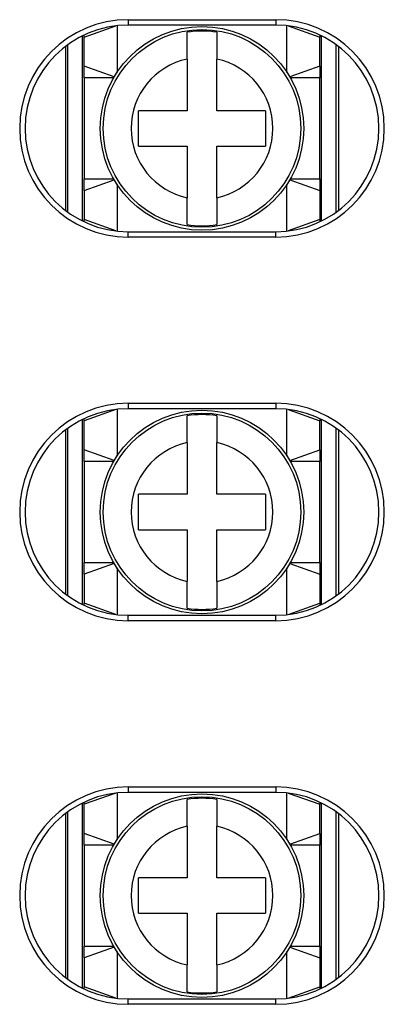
# Model space of a CAD drawing. Extents: x 2664 to 3343, y -1898 to 249.
# Tile 82 of 91: x 3043 to 3056, y 88 to 121. Entities that reach past the tile are written whole.
import ezdxf

# ---------------------------------------------------------------- set-up
doc = ezdxf.new("R2010")
doc.units = 0
doc.layers.add('DIM', color=2, linetype='CONTINUOUS')

msp = doc.modelspace()

# ---------------------------------------------------------------- linework, layer by layer
at = {"layer": 'DIM'}
for p, q in [((3047.148, 120.972), (3052.148, 120.972)), ((3047.148, 120.972), (3047.148, 120.788)), ((3052.148, 120.788), (3047.148, 120.788)), ((3052.148, 120.972), (3052.148, 120.788)), ((3045.648, 120.382), (3046.723, 120.762)), ((3046.768, 120.768), (3046.768, 119.187)), ((3049.148, 119.638), (3049.148, 120.549)), ((3050.148, 120.549), (3050.148, 119.638)), ((3052.528, 119.187), (3052.528, 120.768)), ((3052.573, 120.762), (3053.648, 120.382)), ((3045.098, 114.452), (3045.098, 120.125)), ((3045.598, 114.15), (3045.598, 120.426)), ((3045.648, 120.382), (3045.648, 120.451)), ((3045.648, 119.395), (3045.648, 120.382)), ((3053.648, 120.451), (3053.648, 120.382)), ((3053.648, 119.395), (3053.648, 120.382)), ((3053.698, 114.15), (3053.698, 120.426)), ((3054.198, 114.451), (3054.198, 120.125)), ((3045.023, 120.069), (3045.023, 114.507)), ((3054.273, 120.07), (3054.273, 114.507)), ((3049.148, 119.638), (3049.148, 117.888)), ((3050.148, 117.888), (3050.148, 119.638)), ((3045.648, 118.998), (3045.648, 119.395)), ((3046.671, 119.032), (3045.648, 119.395)), ((3053.648, 119.395), (3052.625, 119.032)), ((3053.648, 119.395), (3053.648, 118.998)), ((3046.652, 118.998), (3045.648, 118.998)), ((3045.648, 118.998), (3045.648, 115.578)), ((3053.648, 118.998), (3052.644, 118.998)), ((3053.648, 115.578), (3053.648, 118.998)), ((3047.498, 116.688), (3047.498, 117.888)), ((3049.148, 117.888), (3047.498, 117.888)), ((3051.798, 117.888), (3050.148, 117.888)), ((3051.798, 117.888), (3051.798, 116.688)), ((3047.498, 116.688), (3049.148, 116.688)), ((3049.148, 116.688), (3049.148, 114.938)), ((3050.148, 116.688), (3051.798, 116.688)), ((3050.148, 114.938), (3050.148, 116.688)), ((3045.648, 115.578), (3046.652, 115.578)), ((3045.648, 115.182), (3045.648, 115.578)), ((3045.648, 115.182), (3046.671, 115.544)), ((3052.625, 115.544), (3053.648, 115.182)), ((3052.644, 115.578), (3053.648, 115.578)), ((3053.648, 115.578), (3053.648, 115.182)), ((3045.648, 115.182), (3045.648, 114.195)), ((3046.768, 115.389), (3046.768, 113.809)), ((3052.528, 113.809), (3052.528, 115.389)), ((3053.648, 115.182), (3053.648, 114.195)), ((3049.148, 114.027), (3049.148, 114.938)), ((3050.148, 114.938), (3050.148, 114.027)), ((3045.648, 114.126), (3045.648, 114.195)), ((3046.722, 113.814), (3045.648, 114.195)), ((3053.648, 114.195), (3052.574, 113.814)), ((3053.648, 114.195), (3053.648, 114.126)), ((3047.148, 113.605), (3047.148, 113.788)), ((3047.148, 113.788), (3052.148, 113.788)), ((3052.148, 113.605), (3052.148, 113.788)), ((3052.148, 113.605), (3047.148, 113.605)), ((3047.148, 107.972), (3052.148, 107.972)), ((3047.148, 107.972), (3047.148, 107.788)), ((3052.148, 107.788), (3047.148, 107.788)), ((3052.148, 107.972), (3052.148, 107.788)), ((3046.723, 107.762), (3045.648, 107.382)), ((3045.648, 107.382), (3045.648, 107.45)), ((3046.768, 107.768), (3046.768, 106.187)), ((3049.148, 106.638), (3049.148, 107.549)), ((3050.148, 107.549), (3050.148, 106.638)), ((3052.528, 106.187), (3052.528, 107.768)), ((3052.573, 107.762), (3053.648, 107.382)), ((3053.648, 107.451), (3053.648, 107.382)), ((3045.098, 101.452), (3045.098, 107.125)), ((3045.598, 101.15), (3045.598, 107.426)), ((3045.648, 106.395), (3045.648, 107.382)), ((3053.648, 106.395), (3053.648, 107.382)), ((3053.698, 101.15), (3053.698, 107.426)), ((3054.198, 101.451), (3054.198, 107.125)), ((3045.023, 107.069), (3045.023, 101.507)), ((3054.273, 107.07), (3054.273, 101.507)), ((3049.148, 106.638), (3049.148, 104.888)), ((3050.148, 104.888), (3050.148, 106.638)), ((3045.648, 105.998), (3045.648, 106.395)), ((3046.671, 106.032), (3045.648, 106.395)), ((3052.625, 106.032), (3053.648, 106.395)), ((3053.648, 106.395), (3053.648, 105.998)), ((3046.652, 105.998), (3045.648, 105.998)), ((3045.648, 105.998), (3045.648, 102.578)), ((3053.648, 105.998), (3052.644, 105.998)), ((3053.648, 102.578), (3053.648, 105.998)), ((3049.148, 104.888), (3047.498, 104.888)), ((3047.498, 103.688), (3047.498, 104.888)), ((3051.798, 104.888), (3050.148, 104.888)), ((3051.798, 104.888), (3051.798, 103.688)), ((3047.498, 103.688), (3049.148, 103.688)), ((3049.148, 103.688), (3049.148, 101.938)), ((3050.148, 103.688), (3051.798, 103.688)), ((3050.148, 101.938), (3050.148, 103.688)), ((3045.648, 102.578), (3046.652, 102.578)), ((3045.648, 102.182), (3045.648, 102.578)), ((3046.671, 102.544), (3045.648, 102.182)), ((3052.625, 102.544), (3053.648, 102.182)), ((3052.644, 102.578), (3053.648, 102.578)), ((3053.648, 102.578), (3053.648, 102.182)), ((3045.648, 102.182), (3045.648, 101.195)), ((3046.768, 102.389), (3046.768, 100.809)), ((3052.528, 100.809), (3052.528, 102.389)), ((3053.648, 102.182), (3053.648, 101.195)), ((3049.148, 101.027), (3049.148, 101.938)), ((3050.148, 101.938), (3050.148, 101.027)), ((3045.648, 101.126), (3045.648, 101.195)), ((3046.722, 100.814), (3045.648, 101.195)), ((3052.574, 100.814), (3053.648, 101.195)), ((3053.648, 101.195), (3053.648, 101.126)), ((3047.148, 100.605), (3047.148, 100.788)), ((3047.148, 100.788), (3052.148, 100.788)), ((3052.148, 100.605), (3052.148, 100.788)), ((3052.148, 100.605), (3047.148, 100.605)), ((3046.723, 94.762), (3045.648, 94.382)), ((3046.768, 94.768), (3046.768, 93.187)), ((3047.148, 94.972), (3052.148, 94.972)), ((3047.148, 94.972), (3047.148, 94.788)), ((3052.148, 94.788), (3047.148, 94.788)), ((3052.148, 94.972), (3052.148, 94.788)), ((3052.528, 93.187), (3052.528, 94.768)), ((3052.573, 94.762), (3053.648, 94.382)), ((3045.648, 94.382), (3045.648, 94.45)), ((3049.148, 93.638), (3049.148, 94.549)), ((3050.148, 94.549), (3050.148, 93.638)), ((3053.648, 94.451), (3053.648, 94.382)), ((3045.098, 88.452), (3045.098, 94.125)), ((3045.598, 88.15), (3045.598, 94.426)), ((3045.648, 93.395), (3045.648, 94.382)), ((3053.648, 93.395), (3053.648, 94.382)), ((3053.698, 88.15), (3053.698, 94.427)), ((3054.198, 88.451), (3054.198, 94.125)), ((3045.023, 94.069), (3045.023, 88.507)), ((3054.273, 94.07), (3054.273, 88.507)), ((3049.148, 93.638), (3049.148, 91.888)), ((3050.148, 91.888), (3050.148, 93.638)), ((3045.648, 92.998), (3045.648, 93.395)), ((3046.671, 93.032), (3045.648, 93.395)), ((3052.625, 93.032), (3053.648, 93.395)), ((3053.648, 93.395), (3053.648, 92.998)), ((3046.652, 92.998), (3045.648, 92.998)), ((3045.648, 92.998), (3045.648, 89.578)), ((3053.648, 92.998), (3052.644, 92.998)), ((3053.648, 89.578), (3053.648, 92.998)), ((3049.148, 91.888), (3047.498, 91.888)), ((3047.498, 90.688), (3047.498, 91.888)), ((3051.798, 91.888), (3050.148, 91.888)), ((3051.798, 91.888), (3051.798, 90.688)), ((3047.498, 90.688), (3049.148, 90.688)), ((3049.148, 90.688), (3049.148, 88.938)), ((3050.148, 90.688), (3051.798, 90.688)), ((3050.148, 88.938), (3050.148, 90.688)), ((3045.648, 89.578), (3046.652, 89.578)), ((3045.648, 89.182), (3045.648, 89.578)), ((3046.671, 89.544), (3045.648, 89.182)), ((3052.625, 89.544), (3053.648, 89.182)), ((3052.644, 89.578), (3053.648, 89.578)), ((3053.648, 89.578), (3053.648, 89.182)), ((3045.648, 89.182), (3045.648, 88.195)), ((3046.768, 89.389), (3046.768, 87.809)), ((3052.528, 87.809), (3052.528, 89.389)), ((3053.648, 89.182), (3053.648, 88.195)), ((3049.148, 88.027), (3049.148, 88.938)), ((3050.148, 88.938), (3050.148, 88.027)), ((3045.648, 88.126), (3045.648, 88.195)), ((3046.722, 87.814), (3045.648, 88.195)), ((3052.574, 87.814), (3053.648, 88.195)), ((3053.648, 88.195), (3053.648, 88.126)), ((3047.148, 87.605), (3047.148, 87.788)), ((3047.148, 87.788), (3052.148, 87.788)), ((3052.148, 87.605), (3052.148, 87.788)), ((3052.148, 87.605), (3047.148, 87.605))]:
    msp.add_line(p, q, dxfattribs=at)
for centre, radius in [((3049.648, 117.288), 3.45), ((3049.648, 117.288), 3.351), ((3049.648, 104.288), 3.45), ((3049.648, 104.288), 3.351), ((3049.648, 91.288), 3.45), ((3049.648, 91.288), 3.351)]:
    msp.add_circle(centre, radius, dxfattribs=at)
for centre, radius, start, end in [((3047.148, 117.288), 3.683, 90.0002, 270.0002), ((3047.148, 117.288), 3.5, 90.0002, 270.0002), ((3052.148, 117.288), 3.683, 270.0002, 90.0002), ((3052.148, 117.288), 3.5, 270.0002, 90.0002), ((3049.648, 117.288), 3.299, 81.2829, 98.7171), ((3049.648, 117.288), 2.403, 102.0103, 257.9897), ((3049.648, 117.288), 2.403, 282.0103, 77.9897), ((3049.648, 117.288), 3.299, 261.2829, 278.7171), ((3047.148, 104.288), 3.683, 90.0002, 270.0002), ((3047.148, 104.288), 3.5, 90.0002, 270.0002), ((3052.148, 104.288), 3.683, 270.0002, 90.0002), ((3052.148, 104.288), 3.5, 270.0002, 90.0002), ((3049.648, 104.288), 3.299, 81.2829, 98.7171), ((3049.648, 104.288), 2.403, 102.0103, 257.9897), ((3049.648, 104.288), 2.403, 282.0103, 77.9897), ((3049.648, 104.288), 3.299, 261.2829, 278.7171), ((3047.148, 91.288), 3.683, 90.0002, 270.0002), ((3047.148, 91.288), 3.5, 90.0002, 270.0002), ((3052.148, 91.288), 3.683, 270.0002, 90.0002), ((3052.148, 91.288), 3.5, 270.0002, 90.0002), ((3049.648, 91.288), 3.299, 81.2829, 98.7171), ((3049.648, 91.288), 2.403, 102.0103, 257.9897), ((3049.648, 91.288), 2.403, 282.0103, 77.9897), ((3049.648, 91.288), 3.299, 261.2829, 278.7171)]:
    msp.add_arc(centre, radius, start, end, dxfattribs=at)

doc.saveas('drawing.dxf')
